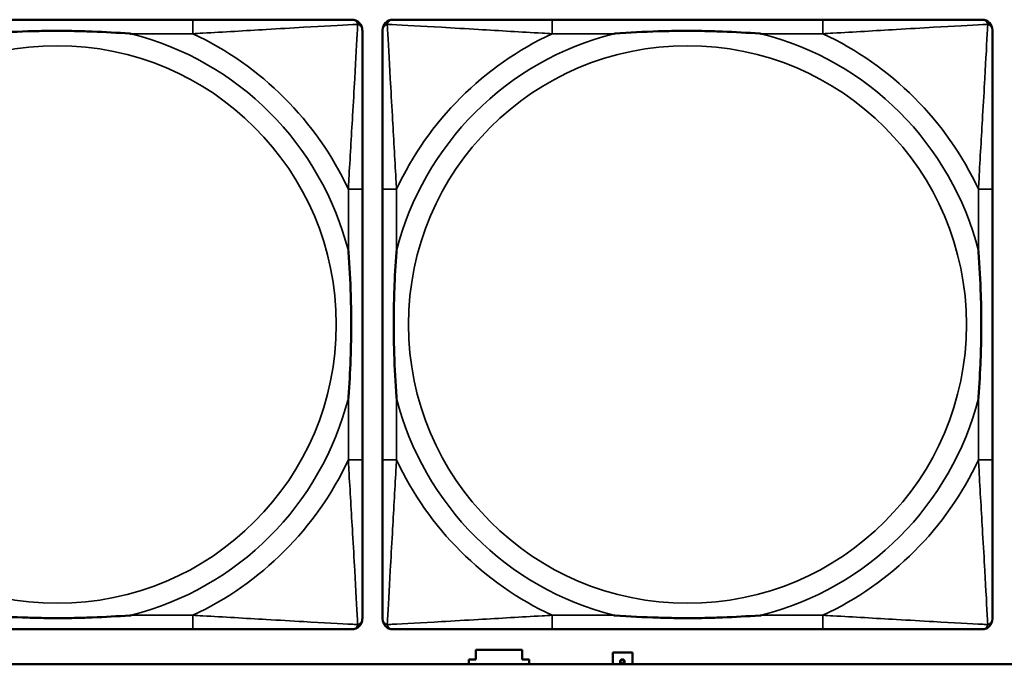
# Model space of a CAD drawing. Header units: inches. Extents: x -32 to 29.2, y -14.4 to 22.6.
# Tile 114 of 256: x -7.6 to -6.5, y -4.2 to -3.5. Entities that reach past the tile are written whole.
import ezdxf

# ---------------------------------------------------------------- set-up
doc = ezdxf.new("R2010")
doc.units = ezdxf.units.IN
doc.header["$MEASUREMENT"] = 0
doc.layers.add('Visible (ANSI)', color=7, linetype='Continuous', lineweight=50)
doc.layers.add('Visible Narrow (ANSI)', color=7, linetype='Continuous', lineweight=35)

msp = doc.modelspace()

# ---------------------------------------------------------------- linework, layer by layer
at = {"layer": 'Visible (ANSI)'}
for p, q in [((-7.3851, -3.4937), (-7.689, -3.4937)), ((-6.6774, -3.4937), (-6.9814, -3.4937)), ((-7.1945, -3.9882), (-7.1945, -3.6842)), ((-7.1719, -3.6842), (-7.1719, -3.9882)), ((-6.4869, -3.9882), (-6.4869, -3.6842)), ((-7.689, -4.1787), (-7.3851, -4.1787)), ((-6.9814, -4.1787), (-6.6774, -4.1787)), ((-7.0671, -4.2126), (-7.0671, -4.2016)), ((-7.0671, -4.2016), (-7.0151, -4.2016)), ((-7.0151, -4.2016), (-7.0151, -4.2126)), ((-7.0751, -4.218), (-7.0751, -4.2126)), ((-7.0751, -4.2126), (-7.0671, -4.2126)), ((-7.0151, -4.2126), (-7.0071, -4.2126)), ((-7.0071, -4.2126), (-7.0071, -4.218)), ((-6.9131, -4.2046), (-6.8911, -4.2046)), ((-6.9131, -4.218), (-6.9131, -4.2046)), ((-6.8911, -4.2046), (-6.8911, -4.218)), ((-5.0254, -4.218), (-27.8004, -4.218)), ((-6.905, -4.2172), (-6.905, -4.2165)), ((-6.905, -4.2165), (-6.9005, -4.218)), ((-6.9037, -4.2176), (-6.905, -4.2172)), ((-6.9039, -4.2164), (-6.9047, -4.2164)), ((-6.9039, -4.2164), (-6.9039, -4.2164)), ((-6.9037, -4.218), (-6.9037, -4.2176)), ((-6.9024, -4.218), (-6.9031, -4.2178)), ((-6.9031, -4.2178), (-6.9031, -4.218)), ((-6.9004, -4.2164), (-6.9012, -4.2164)), ((-6.9012, -4.2164), (-6.9012, -4.2164))]:
    msp.add_line(p, q, dxfattribs=at)
for centre, start, end in [((-7.2064, -3.5055), 0, 90), ((-7.1601, -3.5055), 90, 180), ((-6.4987, -3.5055), 0, 90), ((-7.2064, -4.1669), 270, 360), ((-7.1601, -4.1669), 180, 270), ((-6.4987, -4.1669), 270, 360)]:
    msp.add_arc(centre, 0.0118, start, end, dxfattribs=at)
for points, knots in [([(-7.2064, -3.4937), (-7.2212, -3.4937), (-7.2628, -3.4937), (-7.3035, -3.4937), (-7.33, -3.4937), (-7.3579, -3.4937), (-7.3851, -3.4937)], [-0.5252205, -0.5252205, -0.5252205, -0.5252205, -0.20743, -0.20743, -0.20743, 0, 0, 0, 0]), ([(-6.9814, -3.4937), (-6.9849, -3.4937), (-6.9885, -3.4937), (-6.9921, -3.4937), (-7.0253, -3.4937), (-7.059, -3.4937), (-7.0899, -3.4937), (-7.1168, -3.4937), (-7.1424, -3.4937), (-7.1558, -3.4937), (-7.1574, -3.4937), (-7.1589, -3.4937), (-7.1601, -3.4937)], [0, 0, 0, 0, 0.0272471, 0.0272471, 0.0272471, 0.2790553, 0.2790553, 0.2790553, 0.4988354, 0.4988354, 0.4988354, 0.5252205, 0.5252205, 0.5252205, 0.5252205]), ([(-6.4987, -3.4937), (-6.5136, -3.4937), (-6.5552, -3.4937), (-6.5958, -3.4937), (-6.6224, -3.4937), (-6.6502, -3.4937), (-6.6774, -3.4937)], [-0.5252205, -0.5252205, -0.5252205, -0.5252205, -0.20743, -0.20743, -0.20743, 0, 0, 0, 0]), ([(-7.1945, -3.6842), (-7.1945, -3.6807), (-7.1945, -3.6771), (-7.1945, -3.6735), (-7.1945, -3.6403), (-7.1945, -3.6066), (-7.1945, -3.5757), (-7.1945, -3.5488), (-7.1945, -3.5232), (-7.1945, -3.5098), (-7.1945, -3.5082), (-7.1945, -3.5067), (-7.1945, -3.5055)], [0, 0, 0, 0, 0.0272471, 0.0272471, 0.0272471, 0.2790553, 0.2790553, 0.2790553, 0.4988354, 0.4988354, 0.4988354, 0.5252205, 0.5252205, 0.5252205, 0.5252205]), ([(-7.1719, -3.5055), (-7.1719, -3.5204), (-7.1719, -3.562), (-7.1719, -3.6026), (-7.1719, -3.6291), (-7.1719, -3.657), (-7.1719, -3.6842)], [-0.5252205, -0.5252205, -0.5252205, -0.5252205, -0.20743, -0.20743, -0.20743, 0, 0, 0, 0]), ([(-6.4869, -3.6842), (-6.4869, -3.6807), (-6.4869, -3.6771), (-6.4869, -3.6735), (-6.4869, -3.6403), (-6.4869, -3.6066), (-6.4869, -3.5757), (-6.4869, -3.5488), (-6.4869, -3.5232), (-6.4869, -3.5098), (-6.4869, -3.5082), (-6.4869, -3.5067), (-6.4869, -3.5055)], [0, 0, 0, 0, 0.0272471, 0.0272471, 0.0272471, 0.2790553, 0.2790553, 0.2790553, 0.4988354, 0.4988354, 0.4988354, 0.5252205, 0.5252205, 0.5252205, 0.5252205]), ([(-7.6198, -3.5094), (-7.6194, -3.5094), (-7.6189, -3.5094), (-7.6024, -3.5081), (-7.5864, -3.5073), (-7.5634, -3.5065), (-7.5567, -3.5064), (-7.5475, -3.5063), (-7.5451, -3.5063), (-7.541, -3.5063), (-7.5394, -3.5062), (-7.5363, -3.5062), (-7.5347, -3.5062), (-7.5312, -3.5063), (-7.5291, -3.5063), (-7.5229, -3.5063), (-7.5188, -3.5064), (-7.5091, -3.5066), (-7.5035, -3.5068), (-7.4837, -3.5075), (-7.4697, -3.5083), (-7.4552, -3.5094), (-7.4548, -3.5094), (-7.4543, -3.5094)], [-0.416114, -0.416114, -0.416114, -0.416114, -0.4127691, -0.4127691, -0.2896446, -0.2896446, -0.2388934, -0.2388934, -0.2201881, -0.2201881, -0.2080204, -0.2080204, -0.196499, -0.196499, -0.1809939, -0.1809939, -0.149741, -0.149741, -0.1073162, -0.1073162, 0, 0, 0.0033356, 0.0033356, 0.0033356, 0.0033356]), ([(-6.9121, -3.5094), (-6.9117, -3.5094), (-6.9113, -3.5094), (-6.8948, -3.5081), (-6.8787, -3.5073), (-6.8557, -3.5065), (-6.849, -3.5064), (-6.8399, -3.5063), (-6.8374, -3.5063), (-6.8333, -3.5063), (-6.8317, -3.5062), (-6.8286, -3.5062), (-6.8271, -3.5062), (-6.8235, -3.5063), (-6.8214, -3.5063), (-6.8153, -3.5063), (-6.8111, -3.5064), (-6.8014, -3.5066), (-6.7958, -3.5068), (-6.776, -3.5075), (-6.762, -3.5083), (-6.7475, -3.5094), (-6.7471, -3.5094), (-6.7466, -3.5094)], [-0.416114, -0.416114, -0.416114, -0.416114, -0.4127691, -0.4127691, -0.2896446, -0.2896446, -0.2388934, -0.2388934, -0.2201881, -0.2201881, -0.2080204, -0.2080204, -0.196499, -0.196499, -0.1809939, -0.1809939, -0.149741, -0.149741, -0.1073162, -0.1073162, 0, 0, 0.0033356, 0.0033356, 0.0033356, 0.0033356]), ([(-7.2103, -3.7534), (-7.2103, -3.7539), (-7.2102, -3.7543), (-7.209, -3.7708), (-7.2081, -3.7869), (-7.2074, -3.8098), (-7.2073, -3.8165), (-7.2072, -3.8257), (-7.2071, -3.8282), (-7.2071, -3.8323), (-7.2071, -3.8339), (-7.2071, -3.837), (-7.2071, -3.8385), (-7.2071, -3.8421), (-7.2071, -3.8441), (-7.2072, -3.8503), (-7.2073, -3.8544), (-7.2075, -3.8642), (-7.2076, -3.8698), (-7.2083, -3.8895), (-7.2091, -3.9036), (-7.2102, -3.9181), (-7.2103, -3.9185), (-7.2103, -3.9189)], [-0.416114, -0.416114, -0.416114, -0.416114, -0.4127691, -0.4127691, -0.2896446, -0.2896446, -0.2388934, -0.2388934, -0.2201881, -0.2201881, -0.2080204, -0.2080204, -0.196499, -0.196499, -0.1809939, -0.1809939, -0.149741, -0.149741, -0.1073162, -0.1073162, 0, 0, 0.0033356, 0.0033356, 0.0033356, 0.0033356]), ([(-7.1562, -3.9189), (-7.1562, -3.9185), (-7.1562, -3.9181), (-7.1575, -3.9016), (-7.1583, -3.8855), (-7.159, -3.8625), (-7.1592, -3.8558), (-7.1593, -3.8467), (-7.1593, -3.8442), (-7.1593, -3.8401), (-7.1593, -3.8385), (-7.1593, -3.8354), (-7.1593, -3.8339), (-7.1593, -3.8303), (-7.1593, -3.8282), (-7.1593, -3.8221), (-7.1592, -3.8179), (-7.159, -3.8082), (-7.1588, -3.8026), (-7.1581, -3.7828), (-7.1573, -3.7688), (-7.1562, -3.7543), (-7.1562, -3.7539), (-7.1562, -3.7534)], [-0.416114, -0.416114, -0.416114, -0.416114, -0.4127691, -0.4127691, -0.2896446, -0.2896446, -0.2388934, -0.2388934, -0.2201881, -0.2201881, -0.2080204, -0.2080204, -0.196499, -0.196499, -0.1809939, -0.1809939, -0.149741, -0.149741, -0.1073162, -0.1073162, 0, 0, 0.0033356, 0.0033356, 0.0033356, 0.0033356]), ([(-6.5026, -3.7534), (-6.5026, -3.7539), (-6.5026, -3.7543), (-6.5013, -3.7708), (-6.5005, -3.7869), (-6.4997, -3.8098), (-6.4996, -3.8165), (-6.4995, -3.8257), (-6.4995, -3.8282), (-6.4995, -3.8323), (-6.4994, -3.8339), (-6.4994, -3.837), (-6.4994, -3.8385), (-6.4995, -3.8421), (-6.4995, -3.8441), (-6.4995, -3.8503), (-6.4996, -3.8544), (-6.4998, -3.8642), (-6.5, -3.8698), (-6.5007, -3.8895), (-6.5015, -3.9036), (-6.5026, -3.9181), (-6.5026, -3.9185), (-6.5026, -3.9189)], [-0.416114, -0.416114, -0.416114, -0.416114, -0.4127691, -0.4127691, -0.2896446, -0.2896446, -0.2388934, -0.2388934, -0.2201881, -0.2201881, -0.2080204, -0.2080204, -0.196499, -0.196499, -0.1809939, -0.1809939, -0.149741, -0.149741, -0.1073162, -0.1073162, 0, 0, 0.0033356, 0.0033356, 0.0033356, 0.0033356]), ([(-7.1945, -4.1669), (-7.1945, -4.152), (-7.1945, -4.1104), (-7.1945, -4.0698), (-7.1945, -4.0432), (-7.1945, -4.0154), (-7.1945, -3.9882)], [-0.5252205, -0.5252205, -0.5252205, -0.5252205, -0.20743, -0.20743, -0.20743, 0, 0, 0, 0]), ([(-7.1719, -3.9882), (-7.1719, -4.0154), (-7.1719, -4.0432), (-7.1719, -4.0698), (-7.1719, -4.1104), (-7.1719, -4.152), (-7.1719, -4.1669)], [3.9382945, 3.9382945, 3.9382945, 3.9382945, 4.1457245, 4.1457245, 4.1457245, 4.463515, 4.463515, 4.463515, 4.463515]), ([(-6.4869, -4.1669), (-6.4869, -4.152), (-6.4869, -4.1104), (-6.4869, -4.0698), (-6.4869, -4.0432), (-6.4869, -4.0154), (-6.4869, -3.9882)], [-0.5252205, -0.5252205, -0.5252205, -0.5252205, -0.20743, -0.20743, -0.20743, 0, 0, 0, 0]), ([(-7.4543, -4.163), (-7.4548, -4.163), (-7.4552, -4.163), (-7.4697, -4.1641), (-7.4837, -4.1649), (-7.5035, -4.1656), (-7.5091, -4.1658), (-7.5188, -4.166), (-7.5229, -4.1661), (-7.5291, -4.1661), (-7.5312, -4.1661), (-7.5347, -4.1661), (-7.5363, -4.1661), (-7.5394, -4.1661), (-7.541, -4.1661), (-7.5451, -4.1661), (-7.5475, -4.1661), (-7.5567, -4.166), (-7.5634, -4.1658), (-7.5864, -4.1651), (-7.6024, -4.1643), (-7.6189, -4.163), (-7.6194, -4.163), (-7.6198, -4.163)], [-0.4149464, -0.4149464, -0.4149464, -0.4149464, -0.41162, -0.41162, -0.3046026, -0.3046026, -0.2622958, -0.2622958, -0.23113, -0.23113, -0.215668, -0.215668, -0.2041787, -0.2041787, -0.1920448, -0.1920448, -0.1733916, -0.1733916, -0.1227817, -0.1227817, 0, 0, 0.0033356, 0.0033356, 0.0033356, 0.0033356]), ([(-6.7466, -4.163), (-6.7471, -4.163), (-6.7475, -4.163), (-6.762, -4.1641), (-6.776, -4.1649), (-6.7958, -4.1656), (-6.8014, -4.1658), (-6.8111, -4.166), (-6.8153, -4.1661), (-6.8214, -4.1661), (-6.8235, -4.1661), (-6.8271, -4.1661), (-6.8286, -4.1661), (-6.8317, -4.1661), (-6.8333, -4.1661), (-6.8374, -4.1661), (-6.8399, -4.1661), (-6.849, -4.166), (-6.8557, -4.1658), (-6.8787, -4.1651), (-6.8948, -4.1643), (-6.9113, -4.163), (-6.9117, -4.163), (-6.9121, -4.163)], [-0.4149464, -0.4149464, -0.4149464, -0.4149464, -0.41162, -0.41162, -0.3046026, -0.3046026, -0.2622958, -0.2622958, -0.23113, -0.23113, -0.215668, -0.215668, -0.2041787, -0.2041787, -0.1920448, -0.1920448, -0.1733916, -0.1733916, -0.1227817, -0.1227817, 0, 0, 0.0033356, 0.0033356, 0.0033356, 0.0033356]), ([(-7.3851, -4.1787), (-7.3579, -4.1787), (-7.33, -4.1787), (-7.3035, -4.1787), (-7.2628, -4.1787), (-7.2212, -4.1787), (-7.2064, -4.1787)], [3.9382945, 3.9382945, 3.9382945, 3.9382945, 4.1457245, 4.1457245, 4.1457245, 4.463515, 4.463515, 4.463515, 4.463515]), ([(-7.1601, -4.1787), (-7.1452, -4.1787), (-7.1036, -4.1787), (-7.063, -4.1787), (-7.0364, -4.1787), (-7.0086, -4.1787), (-6.9814, -4.1787)], [-0.5252205, -0.5252205, -0.5252205, -0.5252205, -0.20743, -0.20743, -0.20743, 0, 0, 0, 0]), ([(-6.6774, -4.1787), (-6.6502, -4.1787), (-6.6224, -4.1787), (-6.5958, -4.1787), (-6.5552, -4.1787), (-6.5136, -4.1787), (-6.4987, -4.1787)], [3.9382945, 3.9382945, 3.9382945, 3.9382945, 4.1457245, 4.1457245, 4.1457245, 4.463515, 4.463515, 4.463515, 4.463515])]:
    msp.add_open_spline(points, degree=3, knots=knots, dxfattribs=at)
for points in [[(-6.9051, -4.2149), (-6.9051, -4.2144), (-6.9048, -4.2136), (-6.9045, -4.2133)], [(-6.9045, -4.2133), (-6.9042, -4.213), (-6.9032, -4.2126), (-6.9026, -4.2126)], [(-6.9026, -4.2126), (-6.9019, -4.2126), (-6.901, -4.2129), (-6.9006, -4.2133)], [(-6.9006, -4.2133), (-6.9003, -4.2136), (-6.9, -4.2144), (-6.9, -4.2149)], [(-6.905, -4.2158), (-6.9051, -4.2155), (-6.9051, -4.2152), (-6.9051, -4.2149)], [(-6.9047, -4.2164), (-6.9048, -4.2163), (-6.9049, -4.216), (-6.905, -4.2158)], [(-6.9041, -4.2138), (-6.9043, -4.214), (-6.9046, -4.2146), (-6.9046, -4.2149)], [(-6.9046, -4.2149), (-6.9046, -4.2152), (-6.9044, -4.2157), (-6.9043, -4.2158)], [(-6.9043, -4.2158), (-6.9042, -4.216), (-6.904, -4.2163), (-6.9039, -4.2164)], [(-6.9026, -4.2133), (-6.9031, -4.2133), (-6.9038, -4.2136), (-6.9041, -4.2138)], [(-6.901, -4.2138), (-6.9013, -4.2136), (-6.9021, -4.2133), (-6.9026, -4.2133)], [(-6.9012, -4.2164), (-6.9011, -4.2163), (-6.9009, -4.216), (-6.9008, -4.2158)], [(-6.9005, -4.2149), (-6.9005, -4.2146), (-6.9008, -4.214), (-6.901, -4.2138)], [(-6.9008, -4.2158), (-6.9007, -4.2156), (-6.9005, -4.2152), (-6.9005, -4.2149)], [(-6.9001, -4.2158), (-6.9001, -4.2159), (-6.9003, -4.2163), (-6.9004, -4.2164)], [(-6.9, -4.2149), (-6.9, -4.2151), (-6.9, -4.2156), (-6.9001, -4.2158)]]:
    msp.add_open_spline(points, degree=2, dxfattribs=at)
at = {"layer": 'Visible Narrow (ANSI)'}
for p, q in [((-7.3851, -3.4937), (-7.3851, -3.5094)), ((-6.9814, -3.4937), (-6.9814, -3.5094)), ((-6.6774, -3.4937), (-6.6774, -3.5094)), ((-7.4543, -3.5094), (-7.3851, -3.5094)), ((-6.9814, -3.5094), (-6.9121, -3.5094)), ((-6.7466, -3.5094), (-6.6774, -3.5094)), ((-7.1945, -3.6842), (-7.2103, -3.6842)), ((-7.2103, -3.6842), (-7.2103, -3.7534)), ((-7.1562, -3.6842), (-7.1719, -3.6842)), ((-7.1562, -3.7534), (-7.1562, -3.6842)), ((-6.4869, -3.6842), (-6.5026, -3.6842)), ((-6.5026, -3.6842), (-6.5026, -3.7534)), ((-7.2103, -3.9189), (-7.2103, -3.9882)), ((-7.1562, -3.9882), (-7.1562, -3.9189)), ((-6.5026, -3.9189), (-6.5026, -3.9882)), ((-7.1945, -3.9882), (-7.2103, -3.9882)), ((-7.1562, -3.9882), (-7.1719, -3.9882)), ((-6.4869, -3.9882), (-6.5026, -3.9882)), ((-7.3851, -4.163), (-7.4543, -4.163)), ((-7.3851, -4.163), (-7.3851, -4.1787)), ((-6.9814, -4.163), (-6.9814, -4.1787)), ((-6.9121, -4.163), (-6.9814, -4.163)), ((-6.6774, -4.163), (-6.7466, -4.163)), ((-6.6774, -4.163), (-6.6774, -4.1787))]:
    msp.add_line(p, q, dxfattribs=at)
for centre in [(-7.5371, -3.8362), (-6.8294, -3.8362)]:
    msp.add_circle(centre, 0.3133, dxfattribs=at)
for centre, radius, start, end in [((-7.5371, -3.8362), 0.3371, 14.2103, 75.7897), ((-7.5371, -3.8362), 0.3604, 24.9407, 65.0593), ((-6.8294, -3.8362), 0.3371, 104.2103, 165.7897), ((-6.8294, -3.8362), 0.3604, 114.9407, 155.0593), ((-6.8294, -3.8362), 0.3371, 14.2103, 75.7897), ((-6.8294, -3.8362), 0.3604, 24.9407, 65.0593), ((-7.5371, -3.8362), 0.3371, 284.2103, 345.7897), ((-6.8294, -3.8362), 0.3371, 194.2103, 255.7897), ((-6.8294, -3.8362), 0.3371, 284.2103, 345.7897), ((-7.5371, -3.8362), 0.3604, 294.9407, 335.0593), ((-6.8294, -3.8362), 0.3604, 204.9407, 245.0593), ((-6.8294, -3.8362), 0.3604, 294.9407, 335.0593)]:
    msp.add_arc(centre, radius, start, end, dxfattribs=at)
for points, knots in [([(-7.2064, -3.4937), (-7.2057, -3.4937), (-7.2052, -3.4937), (-7.2042, -3.494), (-7.2038, -3.4942), (-7.2031, -3.4945), (-7.2029, -3.4946), (-7.2025, -3.4949), (-7.2024, -3.495), (-7.202, -3.4953), (-7.2017, -3.4956), (-7.2011, -3.4963), (-7.2008, -3.4968), (-7.2002, -3.4978), (-7.2, -3.4984), (-7.1998, -3.499)], [-0.02627331, -0.02627331, -0.02627331, -0.02627331, -0.02158775, -0.02158775, -0.01736415, -0.01736415, -0.0147244, -0.0147244, -0.01307456, -0.01307456, -0.00977487, -0.00977487, -0.00449537, -0.00449537, 0.00012419, 0.00012419, 0.00012419, 0.00012419]), ([(-7.1666, -3.499), (-7.1664, -3.4984), (-7.1662, -3.4978), (-7.1657, -3.4968), (-7.1654, -3.4963), (-7.1648, -3.4956), (-7.1645, -3.4953), (-7.1641, -3.495), (-7.164, -3.4949), (-7.1636, -3.4946), (-7.1633, -3.4945), (-7.1627, -3.4942), (-7.1623, -3.494), (-7.1613, -3.4937), (-7.1607, -3.4937), (-7.1601, -3.4937)], [-0.00012419, -0.00012419, -0.00012419, -0.00012419, 0.00449537, 0.00449537, 0.00977487, 0.00977487, 0.01307456, 0.01307456, 0.0147244, 0.0147244, 0.01736415, 0.01736415, 0.02158775, 0.02158775, 0.02627331, 0.02627331, 0.02627331, 0.02627331]), ([(-6.4987, -3.4937), (-6.4981, -3.4937), (-6.4975, -3.4937), (-6.4965, -3.494), (-6.4961, -3.4942), (-6.4954, -3.4945), (-6.4952, -3.4946), (-6.4948, -3.4949), (-6.4947, -3.495), (-6.4943, -3.4953), (-6.494, -3.4956), (-6.4934, -3.4963), (-6.4931, -3.4968), (-6.4926, -3.4978), (-6.4923, -3.4984), (-6.4922, -3.499)], [-0.02627331, -0.02627331, -0.02627331, -0.02627331, -0.02158775, -0.02158775, -0.01736415, -0.01736415, -0.0147244, -0.0147244, -0.01307456, -0.01307456, -0.00977487, -0.00977487, -0.00449537, -0.00449537, 0.00012419, 0.00012419, 0.00012419, 0.00012419]), ([(-7.3851, -3.5094), (-7.3814, -3.5092), (-7.3776, -3.509), (-7.3502, -3.5075), (-7.326, -3.5061), (-7.2882, -3.5038), (-7.2741, -3.503), (-7.2389, -3.501), (-7.2188, -3.5), (-7.2034, -3.4991), (-7.2015, -3.499), (-7.1998, -3.499)], [0, 0, 0, 0, 0.0278591, 0.0278591, 0.201273, 0.201273, 0.3066357, 0.3066357, 0.475216, 0.475216, 0.5007189, 0.5007189, 0.5007189, 0.5007189]), ([(-7.1998, -3.499), (-7.1999, -3.5007), (-7.2, -3.5025), (-7.2008, -3.5179), (-7.2019, -3.538), (-7.2039, -3.5733), (-7.2047, -3.5873), (-7.2069, -3.6252), (-7.2084, -3.6494), (-7.2099, -3.6767), (-7.2101, -3.6805), (-7.2103, -3.6842)], [-0.5007189, -0.5007189, -0.5007189, -0.5007189, -0.475216, -0.475216, -0.3066357, -0.3066357, -0.201273, -0.201273, -0.0278591, -0.0278591, 0, 0, 0, 0]), ([(-7.1998, -3.499), (-7.1992, -3.4991), (-7.1987, -3.4993), (-7.1977, -3.4999), (-7.1972, -3.5002), (-7.1965, -3.5008), (-7.1962, -3.5011), (-7.1959, -3.5015), (-7.1958, -3.5016), (-7.1955, -3.502), (-7.1954, -3.5022), (-7.195, -3.5029), (-7.1949, -3.5033), (-7.1946, -3.5043), (-7.1945, -3.5049), (-7.1945, -3.5055)], [-0.00012419, -0.00012419, -0.00012419, -0.00012419, 0.00449537, 0.00449537, 0.00977487, 0.00977487, 0.01307456, 0.01307456, 0.0147244, 0.0147244, 0.01736415, 0.01736415, 0.02158775, 0.02158775, 0.02627331, 0.02627331, 0.02627331, 0.02627331]), ([(-7.1719, -3.5055), (-7.1719, -3.5049), (-7.1718, -3.5043), (-7.1716, -3.5033), (-7.1714, -3.5029), (-7.1711, -3.5022), (-7.171, -3.502), (-7.1707, -3.5016), (-7.1706, -3.5015), (-7.1703, -3.5011), (-7.17, -3.5008), (-7.1693, -3.5002), (-7.1688, -3.4999), (-7.1677, -3.4993), (-7.1672, -3.4991), (-7.1666, -3.499)], [-0.02627331, -0.02627331, -0.02627331, -0.02627331, -0.02158775, -0.02158775, -0.01736415, -0.01736415, -0.0147244, -0.0147244, -0.01307456, -0.01307456, -0.00977487, -0.00977487, -0.00449537, -0.00449537, 0.00012419, 0.00012419, 0.00012419, 0.00012419]), ([(-7.1562, -3.6842), (-7.1564, -3.6805), (-7.1566, -3.6767), (-7.1581, -3.6494), (-7.1595, -3.6252), (-7.1617, -3.5873), (-7.1625, -3.5733), (-7.1645, -3.538), (-7.1656, -3.5179), (-7.1664, -3.5025), (-7.1665, -3.5007), (-7.1666, -3.499)], [0, 0, 0, 0, 0.0278591, 0.0278591, 0.201273, 0.201273, 0.3066357, 0.3066357, 0.475216, 0.475216, 0.5007189, 0.5007189, 0.5007189, 0.5007189]), ([(-7.1666, -3.499), (-7.1649, -3.499), (-7.1631, -3.4991), (-7.1477, -3.5), (-7.1275, -3.501), (-7.0923, -3.503), (-7.0783, -3.5038), (-7.0404, -3.5061), (-7.0162, -3.5075), (-6.9889, -3.509), (-6.9851, -3.5092), (-6.9814, -3.5094)], [-0.5007189, -0.5007189, -0.5007189, -0.5007189, -0.475216, -0.475216, -0.3066357, -0.3066357, -0.201273, -0.201273, -0.0278591, -0.0278591, 0, 0, 0, 0]), ([(-6.6774, -3.5094), (-6.6737, -3.5092), (-6.6699, -3.509), (-6.6426, -3.5075), (-6.6184, -3.5061), (-6.5805, -3.5038), (-6.5665, -3.503), (-6.5312, -3.501), (-6.5111, -3.5), (-6.4957, -3.4991), (-6.4939, -3.499), (-6.4922, -3.499)], [0, 0, 0, 0, 0.0278591, 0.0278591, 0.201273, 0.201273, 0.3066357, 0.3066357, 0.475216, 0.475216, 0.5007189, 0.5007189, 0.5007189, 0.5007189]), ([(-6.4922, -3.499), (-6.4922, -3.5007), (-6.4923, -3.5025), (-6.4932, -3.5179), (-6.4942, -3.538), (-6.4962, -3.5733), (-6.4971, -3.5873), (-6.4993, -3.6252), (-6.5007, -3.6494), (-6.5022, -3.6767), (-6.5024, -3.6805), (-6.5026, -3.6842)], [-0.5007189, -0.5007189, -0.5007189, -0.5007189, -0.475216, -0.475216, -0.3066357, -0.3066357, -0.201273, -0.201273, -0.0278591, -0.0278591, 0, 0, 0, 0]), ([(-6.4922, -3.499), (-6.4916, -3.4991), (-6.491, -3.4993), (-6.49, -3.4999), (-6.4895, -3.5002), (-6.4888, -3.5008), (-6.4885, -3.5011), (-6.4882, -3.5015), (-6.4881, -3.5016), (-6.4878, -3.502), (-6.4877, -3.5022), (-6.4874, -3.5029), (-6.4872, -3.5033), (-6.4869, -3.5043), (-6.4869, -3.5049), (-6.4869, -3.5055)], [-0.00012419, -0.00012419, -0.00012419, -0.00012419, 0.00449537, 0.00449537, 0.00977487, 0.00977487, 0.01307456, 0.01307456, 0.0147244, 0.0147244, 0.01736415, 0.01736415, 0.02158775, 0.02158775, 0.02627331, 0.02627331, 0.02627331, 0.02627331]), ([(-7.2103, -3.9882), (-7.2101, -3.9919), (-7.2099, -3.9957), (-7.2084, -4.023), (-7.2069, -4.0472), (-7.2047, -4.0851), (-7.2039, -4.0991), (-7.2019, -4.1343), (-7.2008, -4.1545), (-7.2, -4.1699), (-7.1999, -4.1717), (-7.1998, -4.1734)], [0, 0, 0, 0, 0.0278591, 0.0278591, 0.201273, 0.201273, 0.3066357, 0.3066357, 0.475216, 0.475216, 0.5007189, 0.5007189, 0.5007189, 0.5007189]), ([(-7.1666, -4.1734), (-7.1665, -4.1717), (-7.1664, -4.1699), (-7.1656, -4.1545), (-7.1645, -4.1343), (-7.1625, -4.0991), (-7.1617, -4.0851), (-7.1595, -4.0472), (-7.1581, -4.023), (-7.1566, -3.9957), (-7.1564, -3.9919), (-7.1562, -3.9882)], [-4.4390134, -4.4390134, -4.4390134, -4.4390134, -4.4135105, -4.4135105, -4.2449302, -4.2449302, -4.1395675, -4.1395675, -3.9661536, -3.9661536, -3.9382945, -3.9382945, -3.9382945, -3.9382945]), ([(-6.5026, -3.9882), (-6.5024, -3.9919), (-6.5022, -3.9957), (-6.5007, -4.023), (-6.4993, -4.0472), (-6.4971, -4.0851), (-6.4962, -4.0991), (-6.4942, -4.1343), (-6.4932, -4.1545), (-6.4923, -4.1699), (-6.4922, -4.1717), (-6.4922, -4.1734)], [0, 0, 0, 0, 0.0278591, 0.0278591, 0.201273, 0.201273, 0.3066357, 0.3066357, 0.475216, 0.475216, 0.5007189, 0.5007189, 0.5007189, 0.5007189]), ([(-7.1998, -4.1734), (-7.2015, -4.1733), (-7.2034, -4.1732), (-7.2188, -4.1724), (-7.2389, -4.1713), (-7.2741, -4.1693), (-7.2882, -4.1685), (-7.326, -4.1663), (-7.3502, -4.1649), (-7.3776, -4.1634), (-7.3814, -4.1632), (-7.3851, -4.163)], [-4.4390134, -4.4390134, -4.4390134, -4.4390134, -4.4135105, -4.4135105, -4.2449302, -4.2449302, -4.1395675, -4.1395675, -3.9661536, -3.9661536, -3.9382945, -3.9382945, -3.9382945, -3.9382945]), ([(-7.1945, -4.1669), (-7.1945, -4.1675), (-7.1946, -4.1681), (-7.1949, -4.1691), (-7.195, -4.1695), (-7.1954, -4.1701), (-7.1955, -4.1704), (-7.1958, -4.1708), (-7.1959, -4.1709), (-7.1962, -4.1713), (-7.1965, -4.1716), (-7.1972, -4.1722), (-7.1977, -4.1725), (-7.1987, -4.173), (-7.1992, -4.1732), (-7.1998, -4.1734)], [-0.02627331, -0.02627331, -0.02627331, -0.02627331, -0.02158775, -0.02158775, -0.01736415, -0.01736415, -0.0147244, -0.0147244, -0.01307456, -0.01307456, -0.00977487, -0.00977487, -0.00449537, -0.00449537, 0.00012419, 0.00012419, 0.00012419, 0.00012419]), ([(-7.1666, -4.1734), (-7.1672, -4.1732), (-7.1677, -4.173), (-7.1688, -4.1725), (-7.1693, -4.1722), (-7.17, -4.1716), (-7.1703, -4.1713), (-7.1706, -4.1709), (-7.1707, -4.1708), (-7.171, -4.1704), (-7.1711, -4.1701), (-7.1714, -4.1695), (-7.1716, -4.1691), (-7.1718, -4.1681), (-7.1719, -4.1675), (-7.1719, -4.1669)], [-0.00012419, -0.00012419, -0.00012419, -0.00012419, 0.00449537, 0.00449537, 0.00977487, 0.00977487, 0.01307456, 0.01307456, 0.0147244, 0.0147244, 0.01736415, 0.01736415, 0.02158775, 0.02158775, 0.02627331, 0.02627331, 0.02627331, 0.02627331]), ([(-6.9814, -4.163), (-6.9851, -4.1632), (-6.9889, -4.1634), (-7.0162, -4.1649), (-7.0404, -4.1663), (-7.0783, -4.1685), (-7.0923, -4.1693), (-7.1275, -4.1713), (-7.1477, -4.1724), (-7.1631, -4.1732), (-7.1649, -4.1733), (-7.1666, -4.1734)], [0, 0, 0, 0, 0.0278591, 0.0278591, 0.201273, 0.201273, 0.3066357, 0.3066357, 0.475216, 0.475216, 0.5007189, 0.5007189, 0.5007189, 0.5007189]), ([(-6.4922, -4.1734), (-6.4939, -4.1733), (-6.4957, -4.1732), (-6.5111, -4.1724), (-6.5312, -4.1713), (-6.5665, -4.1693), (-6.5805, -4.1685), (-6.6184, -4.1663), (-6.6426, -4.1649), (-6.6699, -4.1634), (-6.6737, -4.1632), (-6.6774, -4.163)], [-4.4390134, -4.4390134, -4.4390134, -4.4390134, -4.4135105, -4.4135105, -4.2449302, -4.2449302, -4.1395675, -4.1395675, -3.9661536, -3.9661536, -3.9382945, -3.9382945, -3.9382945, -3.9382945]), ([(-6.4869, -4.1669), (-6.4869, -4.1675), (-6.4869, -4.1681), (-6.4872, -4.1691), (-6.4874, -4.1695), (-6.4877, -4.1701), (-6.4878, -4.1704), (-6.4881, -4.1708), (-6.4882, -4.1709), (-6.4885, -4.1713), (-6.4888, -4.1716), (-6.4895, -4.1722), (-6.49, -4.1725), (-6.491, -4.173), (-6.4916, -4.1732), (-6.4922, -4.1734)], [-0.02627331, -0.02627331, -0.02627331, -0.02627331, -0.02158775, -0.02158775, -0.01736415, -0.01736415, -0.0147244, -0.0147244, -0.01307456, -0.01307456, -0.00977487, -0.00977487, -0.00449537, -0.00449537, 0.00012419, 0.00012419, 0.00012419, 0.00012419]), ([(-7.1998, -4.1734), (-7.2, -4.174), (-7.2002, -4.1745), (-7.2008, -4.1756), (-7.2011, -4.1761), (-7.2017, -4.1768), (-7.202, -4.177), (-7.2024, -4.1774), (-7.2025, -4.1775), (-7.2029, -4.1778), (-7.2031, -4.1779), (-7.2038, -4.1782), (-7.2042, -4.1784), (-7.2052, -4.1786), (-7.2057, -4.1787), (-7.2064, -4.1787)], [-0.00012419, -0.00012419, -0.00012419, -0.00012419, 0.00449537, 0.00449537, 0.00977487, 0.00977487, 0.01307456, 0.01307456, 0.0147244, 0.0147244, 0.01736415, 0.01736415, 0.02158775, 0.02158775, 0.02627331, 0.02627331, 0.02627331, 0.02627331]), ([(-7.1601, -4.1787), (-7.1607, -4.1787), (-7.1613, -4.1786), (-7.1623, -4.1784), (-7.1627, -4.1782), (-7.1633, -4.1779), (-7.1636, -4.1778), (-7.164, -4.1775), (-7.1641, -4.1774), (-7.1645, -4.177), (-7.1648, -4.1768), (-7.1654, -4.1761), (-7.1657, -4.1756), (-7.1662, -4.1745), (-7.1664, -4.174), (-7.1666, -4.1734)], [-0.02627331, -0.02627331, -0.02627331, -0.02627331, -0.02158775, -0.02158775, -0.01736415, -0.01736415, -0.0147244, -0.0147244, -0.01307456, -0.01307456, -0.00977487, -0.00977487, -0.00449537, -0.00449537, 0.00012419, 0.00012419, 0.00012419, 0.00012419]), ([(-6.4922, -4.1734), (-6.4923, -4.174), (-6.4926, -4.1745), (-6.4931, -4.1756), (-6.4934, -4.1761), (-6.494, -4.1768), (-6.4943, -4.177), (-6.4947, -4.1774), (-6.4948, -4.1775), (-6.4952, -4.1778), (-6.4954, -4.1779), (-6.4961, -4.1782), (-6.4965, -4.1784), (-6.4975, -4.1786), (-6.4981, -4.1787), (-6.4987, -4.1787)], [-0.00012419, -0.00012419, -0.00012419, -0.00012419, 0.00449537, 0.00449537, 0.00977487, 0.00977487, 0.01307456, 0.01307456, 0.0147244, 0.0147244, 0.01736415, 0.01736415, 0.02158775, 0.02158775, 0.02627331, 0.02627331, 0.02627331, 0.02627331])]:
    msp.add_open_spline(points, degree=3, knots=knots, dxfattribs=at)

doc.saveas('drawing.dxf')
